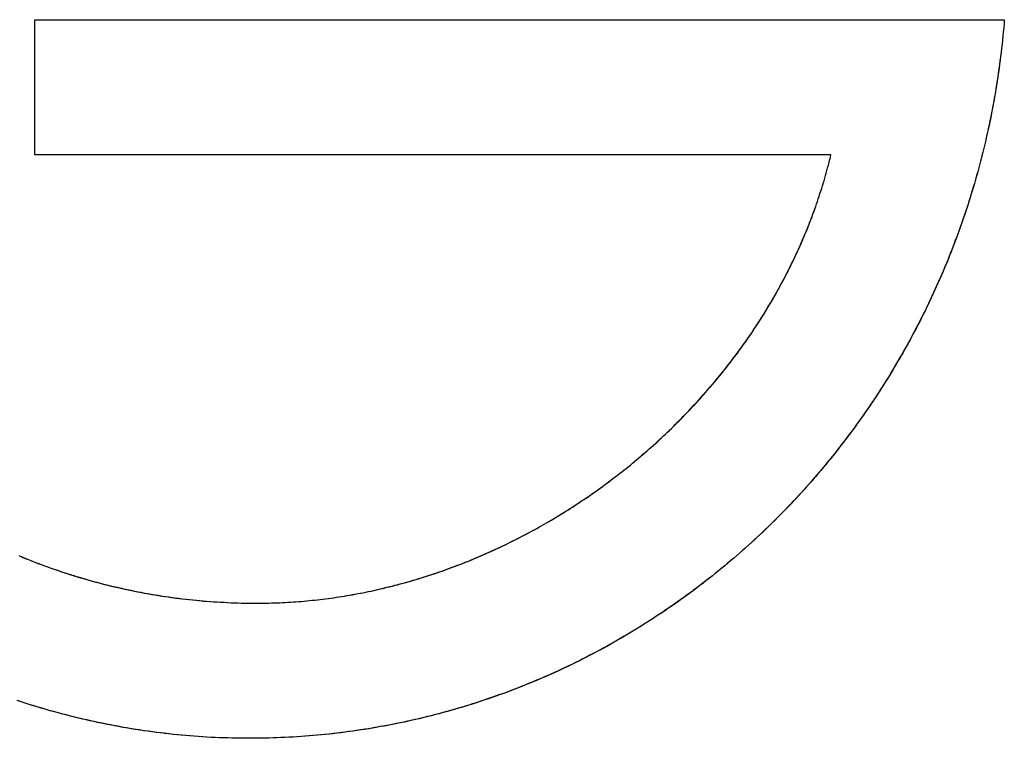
# Model space of a CAD drawing. Extents: x -55 to 3310, y -427 to 1727.
# Tile 62 of 79: x 1013.38 to 1018.69, y 558.13 to 562.01. Entities that reach past the tile are written whole.
import ezdxf

# ---------------------------------------------------------------- set-up
doc = ezdxf.new("R2010")
doc.units = 0
doc.linetypes.add('DURCHGEHEND', pattern=[0])
doc.layers.add('KF_PASSIO_SUB_15_FRONT', color=7, linetype='DURCHGEHEND')

# ---------------------------------------------------------------- blocks, each defined once
blk = doc.blocks.new('KF_PASSIO_SUB_15_FRONT')
at = {"layer": 'KF_PASSIO_SUB_15_FRONT'}
for p, q in [((-216.8257, -360.4836), (-216.8257, -359.7546)), ((-216.8257, -359.7546), (-211.5957, -359.7546)), ((-216.8257, -359.7546), (-211.5957, -359.7546)), ((-216.8257, -360.4836), (-216.8257, -359.7546)), ((-212.531, -360.4836), (-216.8257, -360.4836)), ((-212.531, -360.4836), (-216.8257, -360.4836))]:
    blk.add_line(p, q, dxfattribs=at)
for points in [[(-215.671, -363.633, 0), (-215.694, -363.633, 0), (-215.717, -363.633, 0), (-215.74, -363.632, 0), (-215.763, -363.632, 0), (-215.786, -363.631, 0), (-215.809, -363.631, 0), (-215.831, -363.63, 0), (-215.854, -363.629, 0), (-215.877, -363.628, 0), (-215.9, -363.626, 0), (-215.923, -363.625, 0), (-215.945, -363.623, 0), (-215.968, -363.622, 0), (-215.991, -363.62, 0), (-216.014, -363.618, 0), (-216.036, -363.616, 0), (-216.059, -363.614, 0), (-216.082, -363.612, 0), (-216.104, -363.609, 0), (-216.127, -363.606, 0), (-216.149, -363.604, 0), (-216.172, -363.601, 0), (-216.194, -363.598, 0), (-216.217, -363.595, 0), (-216.239, -363.592, 0), (-216.262, -363.588, 0), (-216.284, -363.585, 0), (-216.307, -363.581, 0), (-216.329, -363.577, 0), (-216.351, -363.574, 0), (-216.374, -363.57, 0), (-216.396, -363.565, 0), (-216.418, -363.561, 0), (-216.44, -363.557, 0), (-216.463, -363.552, 0), (-216.485, -363.548, 0), (-216.507, -363.543, 0), (-216.529, -363.538, 0), (-216.551, -363.533, 0), (-216.573, -363.528, 0), (-216.595, -363.523, 0), (-216.617, -363.517, 0), (-216.639, -363.512, 0), (-216.661, -363.506, 0), (-216.683, -363.5, 0), (-216.705, -363.494, 0), (-216.726, -363.488, 0), (-216.748, -363.482, 0), (-216.77, -363.476, 0), (-216.792, -363.47, 0), (-216.813, -363.463, 0), (-216.835, -363.457, 0), (-216.856, -363.45, 0), (-216.878, -363.443, 0), (-216.899, -363.436, 0), (-216.921, -363.429, 0)], [(-215.671, -363.633, 0), (-215.694, -363.633, 0), (-215.717, -363.633, 0), (-215.739, -363.633, 0), (-215.762, -363.632, 0), (-215.785, -363.631, 0), (-215.807, -363.631, 0), (-215.83, -363.63, 0), (-215.853, -363.629, 0), (-215.875, -363.628, 0), (-215.898, -363.627, 0), (-215.92, -363.625, 0), (-215.943, -363.624, 0), (-215.966, -363.622, 0), (-215.988, -363.62, 0), (-216.011, -363.618, 0), (-216.033, -363.616, 0), (-216.056, -363.614, 0), (-216.078, -363.612, 0), (-216.101, -363.609, 0), (-216.123, -363.607, 0), (-216.146, -363.604, 0), (-216.168, -363.601, 0), (-216.191, -363.598, 0), (-216.213, -363.595, 0), (-216.235, -363.592, 0), (-216.258, -363.589, 0), (-216.28, -363.585, 0), (-216.302, -363.582, 0), (-216.325, -363.578, 0), (-216.347, -363.574, 0), (-216.369, -363.57, 0), (-216.391, -363.566, 0), (-216.413, -363.562, 0), (-216.436, -363.558, 0), (-216.458, -363.553, 0), (-216.48, -363.549, 0), (-216.502, -363.544, 0), (-216.524, -363.539, 0), (-216.546, -363.534, 0), (-216.568, -363.529, 0), (-216.59, -363.524, 0), (-216.612, -363.518, 0), (-216.634, -363.513, 0), (-216.656, -363.507, 0), (-216.677, -363.502, 0), (-216.699, -363.496, 0), (-216.721, -363.49, 0), (-216.743, -363.484, 0), (-216.764, -363.478, 0), (-216.786, -363.471, 0), (-216.808, -363.465, 0), (-216.829, -363.458, 0), (-216.851, -363.452, 0), (-216.872, -363.445, 0), (-216.894, -363.438, 0), (-216.915, -363.431, 0)], [(-216.912, -362.647, 0), (-216.895, -362.655, 0), (-216.878, -362.662, 0), (-216.861, -362.668, 0), (-216.844, -362.675, 0), (-216.826, -362.682, 0), (-216.809, -362.689, 0), (-216.792, -362.695, 0), (-216.774, -362.702, 0), (-216.757, -362.708, 0), (-216.739, -362.714, 0), (-216.722, -362.72, 0), (-216.704, -362.726, 0), (-216.687, -362.732, 0), (-216.669, -362.738, 0), (-216.651, -362.744, 0), (-216.634, -362.75, 0), (-216.616, -362.755, 0), (-216.598, -362.761, 0), (-216.58, -362.766, 0), (-216.562, -362.771, 0), (-216.545, -362.776, 0), (-216.527, -362.781, 0), (-216.509, -362.786, 0), (-216.491, -362.791, 0), (-216.473, -362.796, 0), (-216.455, -362.801, 0), (-216.437, -362.805, 0), (-216.419, -362.81, 0), (-216.4, -362.814, 0), (-216.382, -362.818, 0), (-216.364, -362.822, 0), (-216.346, -362.826, 0), (-216.328, -362.83, 0), (-216.309, -362.834, 0), (-216.291, -362.838, 0), (-216.273, -362.842, 0), (-216.254, -362.845, 0), (-216.236, -362.849, 0), (-216.218, -362.852, 0), (-216.199, -362.855, 0), (-216.181, -362.858, 0), (-216.162, -362.861, 0), (-216.144, -362.864, 0), (-216.125, -362.867, 0), (-216.107, -362.87, 0), (-216.088, -362.873, 0), (-216.069, -362.875, 0), (-216.051, -362.877, 0), (-216.032, -362.88, 0), (-216.014, -362.882, 0), (-215.995, -362.884, 0), (-215.976, -362.886, 0), (-215.957, -362.888, 0), (-215.939, -362.89, 0), (-215.92, -362.891, 0), (-215.901, -362.893, 0), (-215.882, -362.894, 0), (-215.863, -362.896, 0), (-215.845, -362.897, 0), (-215.826, -362.898, 0), (-215.807, -362.899, 0), (-215.788, -362.9, 0), (-215.769, -362.901, 0), (-215.75, -362.901, 0), (-215.731, -362.902, 0), (-215.712, -362.903, 0), (-215.693, -362.903, 0), (-215.674, -362.903, 0), (-215.655, -362.903, 0), (-215.636, -362.903, 0)], [(-216.908, -362.649, 0), (-216.891, -362.656, 0), (-216.874, -362.663, 0), (-216.856, -362.67, 0), (-216.839, -362.677, 0), (-216.822, -362.684, 0), (-216.804, -362.69, 0), (-216.787, -362.697, 0), (-216.769, -362.703, 0), (-216.752, -362.71, 0), (-216.735, -362.716, 0), (-216.717, -362.722, 0), (-216.699, -362.728, 0), (-216.682, -362.734, 0), (-216.664, -362.74, 0), (-216.646, -362.745, 0), (-216.629, -362.751, 0), (-216.611, -362.757, 0), (-216.593, -362.762, 0), (-216.575, -362.767, 0), (-216.558, -362.773, 0), (-216.54, -362.778, 0), (-216.522, -362.783, 0), (-216.504, -362.788, 0), (-216.486, -362.792, 0), (-216.468, -362.797, 0), (-216.45, -362.802, 0), (-216.432, -362.806, 0), (-216.414, -362.811, 0), (-216.396, -362.815, 0), (-216.378, -362.819, 0), (-216.359, -362.823, 0), (-216.341, -362.828, 0), (-216.323, -362.831, 0), (-216.305, -362.835, 0), (-216.287, -362.839, 0), (-216.268, -362.843, 0), (-216.25, -362.846, 0), (-216.232, -362.849, 0), (-216.213, -362.853, 0), (-216.195, -362.856, 0), (-216.177, -362.859, 0), (-216.158, -362.862, 0), (-216.14, -362.865, 0), (-216.121, -362.868, 0), (-216.103, -362.87, 0), (-216.084, -362.873, 0), (-216.066, -362.876, 0), (-216.047, -362.878, 0), (-216.029, -362.88, 0), (-216.01, -362.882, 0), (-215.992, -362.884, 0), (-215.973, -362.886, 0), (-215.954, -362.888, 0), (-215.936, -362.89, 0), (-215.917, -362.892, 0), (-215.899, -362.893, 0), (-215.88, -362.895, 0), (-215.861, -362.896, 0), (-215.843, -362.897, 0), (-215.824, -362.898, 0), (-215.805, -362.899, 0), (-215.786, -362.9, 0), (-215.768, -362.901, 0), (-215.749, -362.902, 0), (-215.73, -362.902, 0), (-215.712, -362.903, 0), (-215.693, -362.903, 0), (-215.674, -362.903, 0), (-215.655, -362.903, 0), (-215.636, -362.903, 0)], [(-211.596, -359.755, 0), (-211.597, -359.777, 0), (-211.599, -359.799, 0), (-211.601, -359.822, 0), (-211.604, -359.844, 0), (-211.606, -359.866, 0), (-211.608, -359.888, 0), (-211.611, -359.91, 0), (-211.613, -359.933, 0), (-211.616, -359.955, 0), (-211.619, -359.977, 0), (-211.622, -359.999, 0), (-211.625, -360.021, 0), (-211.628, -360.043, 0), (-211.631, -360.065, 0), (-211.634, -360.087, 0), (-211.638, -360.109, 0), (-211.641, -360.131, 0), (-211.645, -360.153, 0), (-211.649, -360.174, 0), (-211.653, -360.196, 0), (-211.657, -360.218, 0), (-211.661, -360.24, 0), (-211.665, -360.261, 0), (-211.669, -360.283, 0), (-211.674, -360.305, 0), (-211.678, -360.326, 0), (-211.683, -360.348, 0), (-211.688, -360.369, 0), (-211.693, -360.391, 0), (-211.698, -360.412, 0), (-211.703, -360.434, 0), (-211.708, -360.455, 0), (-211.713, -360.476, 0), (-211.719, -360.498, 0), (-211.724, -360.519, 0), (-211.73, -360.54, 0), (-211.735, -360.561, 0), (-211.741, -360.583, 0), (-211.747, -360.604, 0), (-211.753, -360.625, 0), (-211.759, -360.646, 0), (-211.765, -360.667, 0), (-211.772, -360.688, 0), (-211.778, -360.709, 0), (-211.785, -360.73, 0), (-211.791, -360.75, 0), (-211.798, -360.771, 0), (-211.805, -360.792, 0), (-211.812, -360.813, 0), (-211.819, -360.833, 0), (-211.826, -360.854, 0), (-211.833, -360.874, 0), (-211.841, -360.895, 0), (-211.848, -360.915, 0), (-211.856, -360.936, 0), (-211.863, -360.956, 0), (-211.871, -360.976, 0), (-211.879, -360.997, 0), (-211.887, -361.017, 0), (-211.895, -361.037, 0), (-211.903, -361.057, 0), (-211.911, -361.077, 0), (-211.92, -361.097, 0), (-211.928, -361.117, 0), (-211.937, -361.137, 0), (-211.945, -361.157, 0), (-211.954, -361.177, 0), (-211.963, -361.197, 0), (-211.972, -361.217, 0), (-211.981, -361.236, 0), (-211.99, -361.256, 0), (-211.999, -361.275, 0), (-212.009, -361.295, 0), (-212.018, -361.314, 0), (-212.028, -361.334, 0), (-212.037, -361.353, 0), (-212.047, -361.373, 0), (-212.057, -361.392, 0), (-212.067, -361.411, 0), (-212.077, -361.43, 0), (-212.087, -361.449, 0), (-212.097, -361.468, 0), (-212.107, -361.487, 0), (-212.117, -361.506, 0), (-212.128, -361.525, 0), (-212.139, -361.544, 0), (-212.149, -361.562, 0), (-212.16, -361.581, 0), (-212.171, -361.6, 0), (-212.182, -361.618, 0), (-212.193, -361.637, 0), (-212.204, -361.655, 0), (-212.215, -361.674, 0), (-212.226, -361.692, 0), (-212.238, -361.71, 0), (-212.249, -361.728, 0), (-212.261, -361.746, 0), (-212.272, -361.764, 0), (-212.284, -361.782, 0), (-212.296, -361.8, 0), (-212.308, -361.818, 0), (-212.32, -361.836, 0), (-212.332, -361.854, 0), (-212.344, -361.871, 0), (-212.356, -361.889, 0), (-212.369, -361.907, 0), (-212.381, -361.924, 0), (-212.394, -361.941, 0), (-212.406, -361.959, 0), (-212.419, -361.976, 0), (-212.432, -361.993, 0), (-212.445, -362.01, 0), (-212.458, -362.027, 0), (-212.471, -362.044, 0), (-212.484, -362.061, 0), (-212.497, -362.078, 0), (-212.51, -362.095, 0), (-212.524, -362.112, 0), (-212.537, -362.128, 0), (-212.551, -362.145, 0), (-212.564, -362.161, 0), (-212.578, -362.178, 0), (-212.592, -362.194, 0), (-212.606, -362.21, 0), (-212.619, -362.226, 0), (-212.633, -362.243, 0), (-212.648, -362.259, 0), (-212.662, -362.275, 0), (-212.676, -362.29, 0), (-212.69, -362.306, 0), (-212.705, -362.322, 0), (-212.719, -362.338, 0), (-212.734, -362.353, 0), (-212.749, -362.369, 0), (-212.763, -362.384, 0), (-212.778, -362.4, 0), (-212.793, -362.415, 0), (-212.808, -362.43, 0), (-212.823, -362.445, 0), (-212.838, -362.46, 0), (-212.853, -362.475, 0), (-212.868, -362.49, 0), (-212.884, -362.505, 0), (-212.899, -362.52, 0), (-212.915, -362.534, 0), (-212.93, -362.549, 0), (-212.946, -362.563, 0), (-212.962, -362.578, 0), (-212.977, -362.592, 0), (-212.993, -362.606, 0), (-213.009, -362.62, 0), (-213.025, -362.634, 0), (-213.041, -362.648, 0), (-213.057, -362.662, 0), (-213.074, -362.676, 0), (-213.09, -362.69, 0), (-213.106, -362.703, 0), (-213.123, -362.717, 0), (-213.139, -362.73, 0), (-213.156, -362.744, 0), (-213.172, -362.757, 0), (-213.189, -362.77, 0), (-213.206, -362.783, 0), (-213.222, -362.796, 0), (-213.239, -362.809, 0), (-213.256, -362.822, 0), (-213.273, -362.835, 0), (-213.29, -362.848, 0), (-213.307, -362.86, 0), (-213.325, -362.873, 0), (-213.342, -362.885, 0), (-213.359, -362.898, 0), (-213.377, -362.91, 0), (-213.394, -362.922, 0), (-213.412, -362.934, 0), (-213.429, -362.946, 0), (-213.447, -362.958, 0), (-213.465, -362.969, 0), (-213.482, -362.981, 0), (-213.5, -362.993, 0), (-213.518, -363.004, 0), (-213.536, -363.016, 0), (-213.554, -363.027, 0), (-213.572, -363.038, 0), (-213.59, -363.049, 0), (-213.608, -363.06, 0), (-213.627, -363.071, 0), (-213.645, -363.082, 0), (-213.663, -363.093, 0), (-213.682, -363.103, 0), (-213.7, -363.114, 0), (-213.719, -363.124, 0), (-213.737, -363.135, 0), (-213.756, -363.145, 0), (-213.775, -363.155, 0), (-213.793, -363.165, 0), (-213.812, -363.175, 0), (-213.831, -363.185, 0), (-213.85, -363.195, 0), (-213.869, -363.204, 0), (-213.888, -363.214, 0), (-213.907, -363.223, 0), (-213.926, -363.233, 0), (-213.945, -363.242, 0), (-213.964, -363.251, 0), (-213.984, -363.26, 0), (-214.003, -363.269, 0), (-214.022, -363.278, 0), (-214.042, -363.286, 0), (-214.061, -363.295, 0), (-214.081, -363.304, 0), (-214.1, -363.312, 0), (-214.12, -363.32, 0), (-214.14, -363.329, 0), (-214.159, -363.337, 0), (-214.179, -363.345, 0), (-214.199, -363.353, 0), (-214.219, -363.36, 0), (-214.239, -363.368, 0), (-214.258, -363.376, 0), (-214.278, -363.383, 0), (-214.298, -363.391, 0), (-214.319, -363.398, 0), (-214.339, -363.405, 0), (-214.359, -363.412, 0), (-214.379, -363.419, 0), (-214.399, -363.426, 0), (-214.419, -363.433, 0), (-214.44, -363.439, 0), (-214.46, -363.446, 0), (-214.48, -363.452, 0), (-214.501, -363.459, 0), (-214.521, -363.465, 0), (-214.542, -363.471, 0), (-214.562, -363.477, 0), (-214.583, -363.483, 0), (-214.603, -363.489, 0), (-214.624, -363.494, 0), (-214.645, -363.5, 0), (-214.666, -363.505, 0), (-214.686, -363.511, 0), (-214.707, -363.516, 0), (-214.728, -363.521, 0), (-214.749, -363.526, 0), (-214.77, -363.531, 0), (-214.791, -363.535, 0), (-214.811, -363.54, 0), (-214.832, -363.545, 0), (-214.853, -363.549, 0), (-214.875, -363.553, 0), (-214.896, -363.558, 0), (-214.917, -363.562, 0), (-214.938, -363.566, 0), (-214.959, -363.57, 0), (-214.98, -363.573, 0), (-215.001, -363.577, 0), (-215.023, -363.581, 0), (-215.044, -363.584, 0), (-215.065, -363.587, 0), (-215.087, -363.591, 0), (-215.108, -363.594, 0), (-215.129, -363.597, 0), (-215.151, -363.599, 0), (-215.172, -363.602, 0), (-215.194, -363.605, 0), (-215.215, -363.607, 0), (-215.237, -363.61, 0), (-215.258, -363.612, 0), (-215.28, -363.614, 0), (-215.301, -363.616, 0), (-215.323, -363.618, 0), (-215.345, -363.62, 0), (-215.366, -363.622, 0), (-215.388, -363.623, 0), (-215.41, -363.625, 0), (-215.431, -363.626, 0), (-215.453, -363.627, 0), (-215.475, -363.628, 0), (-215.497, -363.629, 0), (-215.518, -363.63, 0), (-215.54, -363.631, 0), (-215.562, -363.632, 0), (-215.584, -363.632, 0), (-215.606, -363.633, 0), (-215.627, -363.633, 0), (-215.649, -363.633, 0), (-215.671, -363.633, 0)], [(-211.596, -359.755, 0), (-211.597, -359.777, 0), (-211.599, -359.799, 0), (-211.601, -359.821, 0), (-211.603, -359.843, 0), (-211.606, -359.864, 0), (-211.608, -359.886, 0), (-211.61, -359.908, 0), (-211.613, -359.93, 0), (-211.616, -359.952, 0), (-211.618, -359.974, 0), (-211.621, -359.996, 0), (-211.624, -360.017, 0), (-211.627, -360.039, 0), (-211.63, -360.061, 0), (-211.634, -360.083, 0), (-211.637, -360.104, 0), (-211.641, -360.126, 0), (-211.644, -360.148, 0), (-211.648, -360.169, 0), (-211.652, -360.191, 0), (-211.656, -360.213, 0), (-211.66, -360.234, 0), (-211.664, -360.256, 0), (-211.668, -360.277, 0), (-211.673, -360.299, 0), (-211.677, -360.32, 0), (-211.682, -360.341, 0), (-211.686, -360.363, 0), (-211.691, -360.384, 0), (-211.696, -360.405, 0), (-211.701, -360.427, 0), (-211.706, -360.448, 0), (-211.711, -360.469, 0), (-211.717, -360.49, 0), (-211.722, -360.511, 0), (-211.728, -360.533, 0), (-211.733, -360.554, 0), (-211.739, -360.575, 0), (-211.745, -360.596, 0), (-211.751, -360.617, 0), (-211.757, -360.638, 0), (-211.763, -360.659, 0), (-211.769, -360.679, 0), (-211.776, -360.7, 0), (-211.782, -360.721, 0), (-211.789, -360.742, 0), (-211.795, -360.762, 0), (-211.802, -360.783, 0), (-211.809, -360.804, 0), (-211.816, -360.824, 0), (-211.823, -360.845, 0), (-211.83, -360.865, 0), (-211.837, -360.886, 0), (-211.845, -360.906, 0), (-211.852, -360.927, 0), (-211.86, -360.947, 0), (-211.868, -360.967, 0), (-211.875, -360.988, 0), (-211.883, -361.008, 0), (-211.891, -361.028, 0), (-211.899, -361.048, 0), (-211.907, -361.068, 0), (-211.916, -361.088, 0), (-211.924, -361.108, 0), (-211.933, -361.128, 0), (-211.941, -361.148, 0), (-211.95, -361.168, 0), (-211.959, -361.188, 0), (-211.968, -361.207, 0), (-211.977, -361.227, 0), (-211.986, -361.247, 0), (-211.995, -361.266, 0), (-212.004, -361.286, 0), (-212.014, -361.305, 0), (-212.023, -361.325, 0), (-212.033, -361.344, 0), (-212.042, -361.364, 0), (-212.052, -361.383, 0), (-212.062, -361.402, 0), (-212.072, -361.421, 0), (-212.082, -361.44, 0), (-212.092, -361.459, 0), (-212.102, -361.478, 0), (-212.113, -361.497, 0), (-212.123, -361.516, 0), (-212.134, -361.535, 0), (-212.144, -361.554, 0), (-212.155, -361.573, 0), (-212.166, -361.591, 0), (-212.177, -361.61, 0), (-212.188, -361.628, 0), (-212.199, -361.647, 0), (-212.21, -361.665, 0), (-212.221, -361.684, 0), (-212.233, -361.702, 0), (-212.244, -361.72, 0), (-212.256, -361.739, 0), (-212.267, -361.757, 0), (-212.279, -361.775, 0), (-212.291, -361.793, 0), (-212.303, -361.811, 0), (-212.315, -361.829, 0), (-212.327, -361.846, 0), (-212.339, -361.864, 0), (-212.351, -361.882, 0), (-212.364, -361.899, 0), (-212.376, -361.917, 0), (-212.389, -361.934, 0), (-212.401, -361.952, 0), (-212.414, -361.969, 0), (-212.427, -361.987, 0), (-212.44, -362.004, 0), (-212.453, -362.021, 0), (-212.466, -362.038, 0), (-212.479, -362.055, 0), (-212.492, -362.072, 0), (-212.505, -362.089, 0), (-212.519, -362.106, 0), (-212.532, -362.122, 0), (-212.546, -362.139, 0), (-212.559, -362.156, 0), (-212.573, -362.172, 0), (-212.587, -362.189, 0), (-212.601, -362.205, 0), (-212.615, -362.221, 0), (-212.629, -362.237, 0), (-212.643, -362.254, 0), (-212.657, -362.27, 0), (-212.672, -362.286, 0), (-212.686, -362.302, 0), (-212.7, -362.317, 0), (-212.715, -362.333, 0), (-212.73, -362.349, 0), (-212.744, -362.365, 0), (-212.759, -362.38, 0), (-212.774, -362.396, 0), (-212.789, -362.411, 0), (-212.804, -362.426, 0), (-212.819, -362.441, 0), (-212.834, -362.457, 0), (-212.85, -362.472, 0), (-212.865, -362.487, 0), (-212.88, -362.502, 0), (-212.896, -362.516, 0), (-212.911, -362.531, 0), (-212.927, -362.546, 0), (-212.943, -362.56, 0), (-212.958, -362.575, 0), (-212.974, -362.589, 0), (-212.99, -362.604, 0), (-213.006, -362.618, 0), (-213.022, -362.632, 0), (-213.038, -362.646, 0), (-213.055, -362.66, 0), (-213.071, -362.674, 0), (-213.087, -362.688, 0), (-213.104, -362.702, 0), (-213.12, -362.715, 0), (-213.137, -362.729, 0), (-213.153, -362.742, 0), (-213.17, -362.756, 0), (-213.187, -362.769, 0), (-213.204, -362.782, 0), (-213.221, -362.795, 0), (-213.238, -362.808, 0), (-213.255, -362.821, 0), (-213.272, -362.834, 0), (-213.289, -362.847, 0), (-213.306, -362.859, 0), (-213.323, -362.872, 0), (-213.341, -362.884, 0), (-213.358, -362.897, 0), (-213.376, -362.909, 0), (-213.393, -362.921, 0), (-213.411, -362.933, 0), (-213.429, -362.945, 0), (-213.446, -362.957, 0), (-213.464, -362.969, 0), (-213.482, -362.981, 0), (-213.5, -362.993, 0), (-213.518, -363.004, 0), (-213.536, -363.016, 0), (-213.554, -363.027, 0), (-213.572, -363.038, 0), (-213.59, -363.049, 0), (-213.609, -363.06, 0), (-213.627, -363.071, 0), (-213.646, -363.082, 0), (-213.664, -363.093, 0), (-213.682, -363.104, 0), (-213.701, -363.114, 0), (-213.72, -363.125, 0), (-213.738, -363.135, 0), (-213.757, -363.146, 0), (-213.776, -363.156, 0), (-213.795, -363.166, 0), (-213.814, -363.176, 0), (-213.833, -363.186, 0), (-213.852, -363.195, 0), (-213.871, -363.205, 0), (-213.89, -363.215, 0), (-213.909, -363.224, 0), (-213.928, -363.234, 0), (-213.947, -363.243, 0), (-213.967, -363.252, 0), (-213.986, -363.261, 0), (-214.005, -363.27, 0), (-214.025, -363.279, 0), (-214.044, -363.288, 0), (-214.064, -363.296, 0), (-214.083, -363.305, 0), (-214.103, -363.313, 0), (-214.123, -363.322, 0), (-214.142, -363.33, 0), (-214.162, -363.338, 0), (-214.182, -363.346, 0), (-214.202, -363.354, 0), (-214.222, -363.362, 0), (-214.242, -363.369, 0), (-214.262, -363.377, 0), (-214.282, -363.385, 0), (-214.302, -363.392, 0), (-214.322, -363.399, 0), (-214.342, -363.406, 0), (-214.362, -363.413, 0), (-214.383, -363.42, 0), (-214.403, -363.427, 0), (-214.423, -363.434, 0), (-214.443, -363.441, 0), (-214.464, -363.447, 0), (-214.484, -363.454, 0), (-214.505, -363.46, 0), (-214.525, -363.466, 0), (-214.546, -363.472, 0), (-214.566, -363.478, 0), (-214.587, -363.484, 0), (-214.607, -363.49, 0), (-214.628, -363.495, 0), (-214.649, -363.501, 0), (-214.67, -363.506, 0), (-214.69, -363.512, 0), (-214.711, -363.517, 0), (-214.732, -363.522, 0), (-214.753, -363.527, 0), (-214.774, -363.532, 0), (-214.795, -363.536, 0), (-214.816, -363.541, 0), (-214.836, -363.546, 0), (-214.857, -363.55, 0), (-214.879, -363.554, 0), (-214.9, -363.559, 0), (-214.921, -363.563, 0), (-214.942, -363.567, 0), (-214.963, -363.57, 0), (-214.984, -363.574, 0), (-215.005, -363.578, 0), (-215.026, -363.581, 0), (-215.048, -363.585, 0), (-215.069, -363.588, 0), (-215.09, -363.591, 0), (-215.111, -363.594, 0), (-215.133, -363.597, 0), (-215.154, -363.6, 0), (-215.176, -363.603, 0), (-215.197, -363.605, 0), (-215.218, -363.608, 0), (-215.24, -363.61, 0), (-215.261, -363.612, 0), (-215.283, -363.614, 0), (-215.304, -363.616, 0), (-215.326, -363.618, 0), (-215.347, -363.62, 0), (-215.369, -363.622, 0), (-215.39, -363.623, 0), (-215.412, -363.625, 0), (-215.433, -363.626, 0), (-215.455, -363.627, 0), (-215.476, -363.628, 0), (-215.498, -363.629, 0), (-215.52, -363.63, 0), (-215.541, -363.631, 0), (-215.563, -363.632, 0), (-215.585, -363.632, 0), (-215.606, -363.633, 0), (-215.628, -363.633, 0), (-215.65, -363.633, 0), (-215.671, -363.633, 0)], [(-215.636, -362.903, 0), (-215.622, -362.903, 0), (-215.607, -362.903, 0), (-215.593, -362.903, 0), (-215.578, -362.903, 0), (-215.563, -362.903, 0), (-215.549, -362.902, 0), (-215.534, -362.902, 0), (-215.519, -362.902, 0), (-215.505, -362.901, 0), (-215.49, -362.9, 0), (-215.475, -362.9, 0), (-215.461, -362.899, 0), (-215.446, -362.898, 0), (-215.432, -362.897, 0), (-215.417, -362.896, 0), (-215.402, -362.895, 0), (-215.388, -362.894, 0), (-215.373, -362.892, 0), (-215.359, -362.891, 0), (-215.344, -362.89, 0), (-215.329, -362.888, 0), (-215.315, -362.887, 0), (-215.3, -362.885, 0), (-215.286, -362.883, 0), (-215.271, -362.882, 0), (-215.257, -362.88, 0), (-215.242, -362.878, 0), (-215.228, -362.876, 0), (-215.213, -362.874, 0), (-215.199, -362.872, 0), (-215.184, -362.87, 0), (-215.17, -362.867, 0), (-215.155, -362.865, 0), (-215.141, -362.863, 0), (-215.126, -362.86, 0), (-215.112, -362.857, 0), (-215.097, -362.855, 0), (-215.083, -362.852, 0), (-215.068, -362.849, 0), (-215.054, -362.847, 0), (-215.04, -362.844, 0), (-215.025, -362.841, 0), (-215.011, -362.838, 0), (-214.996, -362.835, 0), (-214.982, -362.831, 0), (-214.968, -362.828, 0), (-214.953, -362.825, 0), (-214.939, -362.821, 0), (-214.925, -362.818, 0), (-214.911, -362.814, 0), (-214.896, -362.811, 0), (-214.882, -362.807, 0), (-214.868, -362.803, 0), (-214.854, -362.8, 0), (-214.839, -362.796, 0), (-214.825, -362.792, 0), (-214.811, -362.788, 0), (-214.797, -362.784, 0), (-214.783, -362.78, 0), (-214.769, -362.775, 0), (-214.754, -362.771, 0), (-214.74, -362.767, 0), (-214.726, -362.762, 0), (-214.712, -362.758, 0), (-214.698, -362.753, 0), (-214.684, -362.749, 0), (-214.67, -362.744, 0), (-214.656, -362.739, 0), (-214.642, -362.735, 0), (-214.628, -362.73, 0), (-214.614, -362.725, 0), (-214.601, -362.72, 0), (-214.587, -362.715, 0), (-214.573, -362.71, 0), (-214.559, -362.704, 0), (-214.545, -362.699, 0), (-214.531, -362.694, 0), (-214.518, -362.689, 0), (-214.504, -362.683, 0), (-214.49, -362.678, 0), (-214.476, -362.672, 0), (-214.463, -362.666, 0), (-214.449, -362.661, 0), (-214.436, -362.655, 0), (-214.422, -362.649, 0), (-214.408, -362.643, 0), (-214.395, -362.637, 0), (-214.381, -362.631, 0), (-214.368, -362.625, 0), (-214.354, -362.619, 0), (-214.341, -362.613, 0), (-214.327, -362.607, 0), (-214.314, -362.601, 0), (-214.301, -362.594, 0), (-214.287, -362.588, 0), (-214.274, -362.581, 0), (-214.261, -362.575, 0), (-214.247, -362.568, 0), (-214.234, -362.562, 0), (-214.221, -362.555, 0), (-214.208, -362.548, 0), (-214.195, -362.541, 0), (-214.181, -362.534, 0), (-214.168, -362.527, 0), (-214.155, -362.52, 0), (-214.142, -362.513, 0), (-214.129, -362.506, 0), (-214.116, -362.499, 0), (-214.103, -362.492, 0), (-214.09, -362.484, 0), (-214.078, -362.477, 0), (-214.065, -362.47, 0), (-214.052, -362.462, 0), (-214.039, -362.455, 0), (-214.026, -362.447, 0), (-214.014, -362.44, 0), (-214.001, -362.432, 0), (-213.988, -362.424, 0), (-213.976, -362.416, 0), (-213.963, -362.408, 0), (-213.95, -362.401, 0), (-213.938, -362.393, 0), (-213.925, -362.385, 0), (-213.913, -362.377, 0), (-213.9, -362.368, 0), (-213.888, -362.36, 0), (-213.876, -362.352, 0), (-213.863, -362.344, 0), (-213.851, -362.335, 0), (-213.839, -362.327, 0), (-213.827, -362.319, 0), (-213.814, -362.31, 0), (-213.802, -362.301, 0), (-213.79, -362.293, 0), (-213.778, -362.284, 0), (-213.766, -362.276, 0), (-213.754, -362.267, 0), (-213.742, -362.258, 0), (-213.73, -362.249, 0), (-213.718, -362.24, 0), (-213.707, -362.231, 0), (-213.695, -362.222, 0), (-213.683, -362.213, 0), (-213.671, -362.204, 0), (-213.66, -362.195, 0), (-213.648, -362.186, 0), (-213.636, -362.176, 0), (-213.625, -362.167, 0), (-213.613, -362.158, 0), (-213.602, -362.148, 0), (-213.59, -362.139, 0), (-213.579, -362.129, 0), (-213.568, -362.12, 0), (-213.556, -362.11, 0), (-213.545, -362.101, 0), (-213.534, -362.091, 0), (-213.523, -362.081, 0), (-213.511, -362.071, 0), (-213.5, -362.061, 0), (-213.489, -362.052, 0), (-213.478, -362.042, 0), (-213.467, -362.032, 0), (-213.456, -362.022, 0), (-213.445, -362.012, 0), (-213.435, -362.001, 0), (-213.424, -361.991, 0), (-213.413, -361.981, 0), (-213.402, -361.971, 0), (-213.392, -361.96, 0), (-213.381, -361.95, 0), (-213.371, -361.94, 0), (-213.36, -361.929, 0), (-213.35, -361.919, 0), (-213.339, -361.908, 0), (-213.329, -361.898, 0), (-213.319, -361.887, 0), (-213.308, -361.876, 0), (-213.298, -361.866, 0), (-213.288, -361.855, 0), (-213.278, -361.844, 0), (-213.268, -361.833, 0), (-213.258, -361.822, 0), (-213.248, -361.811, 0), (-213.238, -361.8, 0), (-213.228, -361.789, 0), (-213.218, -361.778, 0), (-213.208, -361.767, 0), (-213.198, -361.756, 0), (-213.189, -361.745, 0), (-213.179, -361.734, 0), (-213.17, -361.723, 0), (-213.16, -361.711, 0), (-213.151, -361.7, 0), (-213.141, -361.689, 0), (-213.132, -361.677, 0), (-213.123, -361.666, 0), (-213.113, -361.654, 0), (-213.104, -361.643, 0), (-213.095, -361.631, 0), (-213.086, -361.619, 0), (-213.077, -361.608, 0), (-213.068, -361.596, 0), (-213.059, -361.584, 0), (-213.05, -361.573, 0), (-213.041, -361.561, 0), (-213.032, -361.549, 0), (-213.024, -361.537, 0), (-213.015, -361.525, 0), (-213.006, -361.513, 0), (-212.998, -361.501, 0), (-212.989, -361.489, 0), (-212.981, -361.477, 0), (-212.973, -361.465, 0), (-212.964, -361.453, 0), (-212.956, -361.441, 0), (-212.948, -361.428, 0), (-212.94, -361.416, 0), (-212.932, -361.404, 0), (-212.924, -361.392, 0), (-212.916, -361.379, 0), (-212.908, -361.367, 0), (-212.9, -361.354, 0), (-212.892, -361.342, 0), (-212.884, -361.329, 0), (-212.877, -361.317, 0), (-212.869, -361.304, 0), (-212.862, -361.292, 0), (-212.854, -361.279, 0), (-212.847, -361.266, 0), (-212.839, -361.254, 0), (-212.832, -361.241, 0), (-212.825, -361.228, 0), (-212.818, -361.215, 0), (-212.811, -361.203, 0), (-212.804, -361.19, 0), (-212.797, -361.177, 0), (-212.79, -361.164, 0), (-212.783, -361.151, 0), (-212.776, -361.138, 0), (-212.769, -361.125, 0), (-212.763, -361.112, 0), (-212.756, -361.099, 0), (-212.75, -361.086, 0), (-212.743, -361.073, 0), (-212.737, -361.06, 0), (-212.73, -361.046, 0), (-212.724, -361.033, 0), (-212.718, -361.02, 0), (-212.712, -361.007, 0), (-212.706, -360.993, 0), (-212.7, -360.98, 0), (-212.694, -360.967, 0), (-212.688, -360.953, 0), (-212.682, -360.94, 0), (-212.677, -360.926, 0), (-212.671, -360.913, 0), (-212.665, -360.899, 0), (-212.66, -360.886, 0), (-212.654, -360.872, 0), (-212.649, -360.859, 0), (-212.644, -360.845, 0), (-212.638, -360.832, 0), (-212.633, -360.818, 0), (-212.628, -360.804, 0), (-212.623, -360.791, 0), (-212.618, -360.777, 0), (-212.613, -360.763, 0), (-212.609, -360.749, 0), (-212.604, -360.736, 0), (-212.599, -360.722, 0), (-212.595, -360.708, 0), (-212.59, -360.694, 0), (-212.586, -360.68, 0), (-212.581, -360.666, 0), (-212.577, -360.652, 0), (-212.573, -360.638, 0), (-212.568, -360.624, 0), (-212.564, -360.61, 0), (-212.56, -360.596, 0), (-212.556, -360.582, 0), (-212.553, -360.568, 0), (-212.549, -360.554, 0), (-212.545, -360.54, 0), (-212.541, -360.526, 0), (-212.538, -360.512, 0), (-212.534, -360.498, 0), (-212.531, -360.484, 0)], [(-215.636, -362.903, 0), (-215.622, -362.903, 0), (-215.607, -362.903, 0), (-215.593, -362.903, 0), (-215.578, -362.903, 0), (-215.564, -362.903, 0), (-215.549, -362.902, 0), (-215.534, -362.902, 0), (-215.52, -362.902, 0), (-215.505, -362.901, 0), (-215.491, -362.9, 0), (-215.476, -362.9, 0), (-215.462, -362.899, 0), (-215.447, -362.898, 0), (-215.432, -362.897, 0), (-215.418, -362.896, 0), (-215.403, -362.895, 0), (-215.389, -362.894, 0), (-215.374, -362.892, 0), (-215.36, -362.891, 0), (-215.345, -362.89, 0), (-215.331, -362.888, 0), (-215.316, -362.887, 0), (-215.302, -362.885, 0), (-215.287, -362.883, 0), (-215.273, -362.882, 0), (-215.258, -362.88, 0), (-215.244, -362.878, 0), (-215.229, -362.876, 0), (-215.215, -362.874, 0), (-215.2, -362.872, 0), (-215.186, -362.87, 0), (-215.171, -362.867, 0), (-215.157, -362.865, 0), (-215.142, -362.863, 0), (-215.128, -362.86, 0), (-215.113, -362.858, 0), (-215.099, -362.855, 0), (-215.084, -362.852, 0), (-215.07, -362.85, 0), (-215.056, -362.847, 0), (-215.041, -362.844, 0), (-215.027, -362.841, 0), (-215.013, -362.838, 0), (-214.998, -362.835, 0), (-214.984, -362.832, 0), (-214.97, -362.828, 0), (-214.955, -362.825, 0), (-214.941, -362.822, 0), (-214.927, -362.818, 0), (-214.912, -362.815, 0), (-214.898, -362.811, 0), (-214.884, -362.807, 0), (-214.87, -362.804, 0), (-214.855, -362.8, 0), (-214.841, -362.796, 0), (-214.827, -362.792, 0), (-214.813, -362.788, 0), (-214.799, -362.784, 0), (-214.785, -362.78, 0), (-214.77, -362.776, 0), (-214.756, -362.772, 0), (-214.742, -362.767, 0), (-214.728, -362.763, 0), (-214.714, -362.758, 0), (-214.7, -362.754, 0), (-214.686, -362.749, 0), (-214.672, -362.745, 0), (-214.658, -362.74, 0), (-214.644, -362.735, 0), (-214.63, -362.73, 0), (-214.616, -362.725, 0), (-214.602, -362.72, 0), (-214.588, -362.715, 0), (-214.575, -362.71, 0), (-214.561, -362.705, 0), (-214.547, -362.7, 0), (-214.533, -362.694, 0), (-214.519, -362.689, 0), (-214.506, -362.684, 0), (-214.492, -362.678, 0), (-214.478, -362.673, 0), (-214.464, -362.667, 0), (-214.451, -362.661, 0), (-214.437, -362.656, 0), (-214.423, -362.65, 0), (-214.41, -362.644, 0), (-214.396, -362.638, 0), (-214.383, -362.632, 0), (-214.369, -362.626, 0), (-214.356, -362.62, 0), (-214.342, -362.614, 0), (-214.329, -362.607, 0), (-214.315, -362.601, 0), (-214.302, -362.595, 0), (-214.289, -362.588, 0), (-214.275, -362.582, 0), (-214.262, -362.575, 0), (-214.249, -362.569, 0), (-214.235, -362.562, 0), (-214.222, -362.555, 0), (-214.209, -362.549, 0), (-214.196, -362.542, 0), (-214.183, -362.535, 0), (-214.17, -362.528, 0), (-214.156, -362.521, 0), (-214.143, -362.514, 0), (-214.13, -362.507, 0), (-214.117, -362.5, 0), (-214.104, -362.492, 0), (-214.091, -362.485, 0), (-214.079, -362.478, 0), (-214.066, -362.47, 0), (-214.053, -362.463, 0), (-214.04, -362.455, 0), (-214.027, -362.448, 0), (-214.014, -362.44, 0), (-214.002, -362.432, 0), (-213.989, -362.425, 0), (-213.976, -362.417, 0), (-213.964, -362.409, 0), (-213.951, -362.401, 0), (-213.939, -362.393, 0), (-213.926, -362.385, 0), (-213.914, -362.377, 0), (-213.901, -362.369, 0), (-213.889, -362.361, 0), (-213.876, -362.352, 0), (-213.864, -362.344, 0), (-213.852, -362.336, 0), (-213.839, -362.327, 0), (-213.827, -362.319, 0), (-213.815, -362.31, 0), (-213.803, -362.302, 0), (-213.791, -362.293, 0), (-213.779, -362.285, 0), (-213.766, -362.276, 0), (-213.754, -362.267, 0), (-213.742, -362.258, 0), (-213.731, -362.249, 0), (-213.719, -362.24, 0), (-213.707, -362.231, 0), (-213.695, -362.222, 0), (-213.683, -362.213, 0), (-213.671, -362.204, 0), (-213.66, -362.195, 0), (-213.648, -362.186, 0), (-213.636, -362.176, 0), (-213.625, -362.167, 0), (-213.613, -362.158, 0), (-213.602, -362.148, 0), (-213.59, -362.139, 0), (-213.579, -362.129, 0), (-213.568, -362.12, 0), (-213.556, -362.11, 0), (-213.545, -362.1, 0), (-213.534, -362.091, 0), (-213.522, -362.081, 0), (-213.511, -362.071, 0), (-213.5, -362.061, 0), (-213.489, -362.051, 0), (-213.478, -362.041, 0), (-213.467, -362.031, 0), (-213.456, -362.021, 0), (-213.445, -362.011, 0), (-213.434, -362.001, 0), (-213.424, -361.991, 0), (-213.413, -361.981, 0), (-213.402, -361.97, 0), (-213.391, -361.96, 0), (-213.381, -361.95, 0), (-213.37, -361.939, 0), (-213.36, -361.929, 0), (-213.349, -361.918, 0), (-213.339, -361.908, 0), (-213.328, -361.897, 0), (-213.318, -361.886, 0), (-213.308, -361.876, 0), (-213.298, -361.865, 0), (-213.287, -361.854, 0), (-213.277, -361.843, 0), (-213.267, -361.833, 0), (-213.257, -361.822, 0), (-213.247, -361.811, 0), (-213.237, -361.8, 0), (-213.227, -361.789, 0), (-213.217, -361.778, 0), (-213.208, -361.767, 0), (-213.198, -361.755, 0), (-213.188, -361.744, 0), (-213.179, -361.733, 0), (-213.169, -361.722, 0), (-213.159, -361.71, 0), (-213.15, -361.699, 0), (-213.141, -361.688, 0), (-213.131, -361.676, 0), (-213.122, -361.665, 0), (-213.113, -361.653, 0), (-213.103, -361.642, 0), (-213.094, -361.63, 0), (-213.085, -361.618, 0), (-213.076, -361.607, 0), (-213.067, -361.595, 0), (-213.058, -361.583, 0), (-213.049, -361.571, 0), (-213.04, -361.56, 0), (-213.032, -361.548, 0), (-213.023, -361.536, 0), (-213.014, -361.524, 0), (-213.006, -361.512, 0), (-212.997, -361.5, 0), (-212.989, -361.488, 0), (-212.98, -361.476, 0), (-212.972, -361.464, 0), (-212.964, -361.452, 0), (-212.955, -361.439, 0), (-212.947, -361.427, 0), (-212.939, -361.415, 0), (-212.931, -361.403, 0), (-212.923, -361.39, 0), (-212.915, -361.378, 0), (-212.907, -361.365, 0), (-212.899, -361.353, 0), (-212.891, -361.34, 0), (-212.884, -361.328, 0), (-212.876, -361.315, 0), (-212.869, -361.303, 0), (-212.861, -361.29, 0), (-212.854, -361.278, 0), (-212.846, -361.265, 0), (-212.839, -361.252, 0), (-212.832, -361.24, 0), (-212.824, -361.227, 0), (-212.817, -361.214, 0), (-212.81, -361.201, 0), (-212.803, -361.188, 0), (-212.796, -361.175, 0), (-212.789, -361.162, 0), (-212.782, -361.15, 0), (-212.776, -361.137, 0), (-212.769, -361.124, 0), (-212.762, -361.111, 0), (-212.756, -361.097, 0), (-212.749, -361.084, 0), (-212.743, -361.071, 0), (-212.736, -361.058, 0), (-212.73, -361.045, 0), (-212.724, -361.032, 0), (-212.718, -361.018, 0), (-212.711, -361.005, 0), (-212.705, -360.992, 0), (-212.699, -360.979, 0), (-212.693, -360.965, 0), (-212.688, -360.952, 0), (-212.682, -360.938, 0), (-212.676, -360.925, 0), (-212.671, -360.912, 0), (-212.665, -360.898, 0), (-212.659, -360.885, 0), (-212.654, -360.871, 0), (-212.649, -360.858, 0), (-212.643, -360.844, 0), (-212.638, -360.83, 0), (-212.633, -360.817, 0), (-212.628, -360.803, 0), (-212.623, -360.789, 0), (-212.618, -360.776, 0), (-212.613, -360.762, 0), (-212.608, -360.748, 0), (-212.604, -360.735, 0), (-212.599, -360.721, 0), (-212.594, -360.707, 0), (-212.59, -360.693, 0), (-212.585, -360.679, 0), (-212.581, -360.665, 0), (-212.577, -360.652, 0), (-212.573, -360.638, 0), (-212.568, -360.624, 0), (-212.564, -360.61, 0), (-212.56, -360.596, 0), (-212.556, -360.582, 0), (-212.553, -360.568, 0), (-212.549, -360.554, 0), (-212.545, -360.54, 0), (-212.541, -360.526, 0), (-212.538, -360.512, 0), (-212.534, -360.498, 0), (-212.531, -360.484, 0)]]:
    blk.add_polyline3d(points, dxfattribs=at)

msp = doc.modelspace()

# ---------------------------------------------------------------- block references
at = {"layer": 'KF_PASSIO_SUB_15_FRONT'}
msp.add_blockref('KF_PASSIO_SUB_15_FRONT', (1230.2834, 921.7627), dxfattribs=at)

doc.saveas('drawing.dxf')
